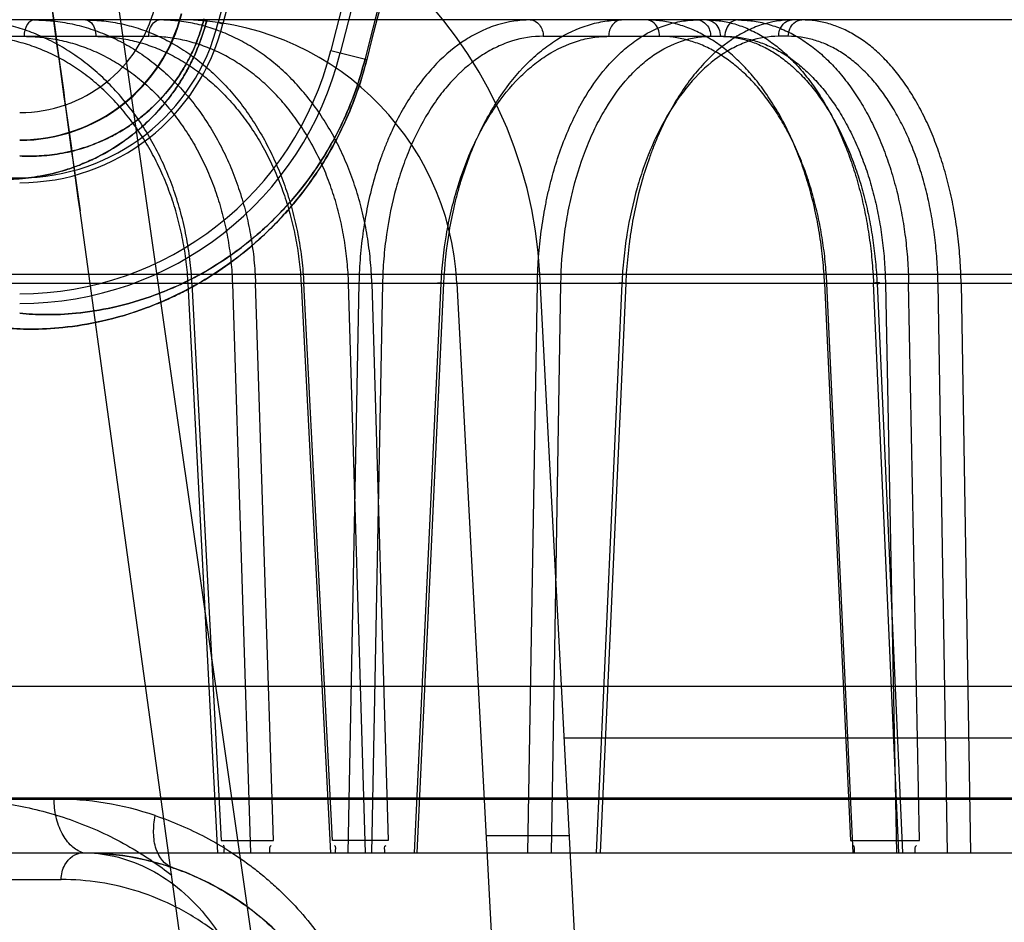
# Model space of a CAD drawing. Header units: millimetres. Extents: x 0 to 297, y 0 to 210.
# Tile 188 of 256: x 56.2078 to 56.3142, y 159.3565 to 159.454. Entities that reach past the tile are written whole.
import ezdxf

# ---------------------------------------------------------------- set-up
doc = ezdxf.new("R2010")
doc.units = ezdxf.units.MM
doc.header["$LTSCALE"] = 16.335
doc.layers.get('0').update_dxf_attribs({"linetype": 'CONTINUOUS'})
for name, color, linetype in [('AXES_REF', 7, 'CONTINUOUS'), ('INTFCLR_1', 7, 'CONTINUOUS'), ('INTFCLR_144815', 7, 'CONTINUOUS'), ('INTFCLR_72935', 7, 'CONTINUOUS')]:
    doc.layers.add(name, color=color, linetype=linetype)

msp = doc.modelspace()

# ---------------------------------------------------------------- linework, layer by layer
at = {"color": 7, "linetype": 'Continuous'}
for radius in [5.8174969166, 5.817, 5.7797484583]:
    msp.add_circle((57.454730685, 154.8339782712), radius, dxfattribs=at)
msp.add_arc((57.454730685, 154.8339782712), 5.76, 278.2771290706, 261.7228709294, dxfattribs=at)
at = {"layer": 'AXES_REF', "color": 9, "linetype": 'Continuous'}
msp.add_circle((57.454730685, 154.8339782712), 5.3067073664, dxfattribs=at)
at = {"layer": 'INTFCLR_1', "color": 9, "linetype": 'Continuous'}
for p, q in [((56.2292345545, 159.4537013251), (56.2297440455, 159.4535749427)), ((56.2413910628, 159.4506858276), (56.2452874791, 159.4497192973))]:
    msp.add_line(p, q, dxfattribs=at)
for centre, radius, start, end in [((56.5425629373, 159.3759782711), 0.3626146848, 136.3898582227, 175.7650415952), ((56.5425629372, 159.3759782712), 0.3064862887, 138.8345507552, 166.0686236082), ((56.5425629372, 159.3759782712), 0.3062848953, 138.8345501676, 166.0686229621), ((56.2077791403, 159.459023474), 0.0150519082, 270.0000000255, 346.068623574), ((56.2077791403, 159.459023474), 0.0180514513, 269.9999999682, 346.0686236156)]:
    msp.add_arc(centre, radius, start, end, dxfattribs=at)
at = {"layer": 'INTFCLR_1', "color": 6, "linetype": 'Continuous'}
for centre, radius, start, end in [((56.5425629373, 159.3759782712), 0.3596172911, 137.2913519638, 169.1014109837), ((56.5425629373, 159.3759782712), 0.3228243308, 138.8345507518, 166.0686236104), ((56.5425629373, 159.3759782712), 0.3222993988, 138.8345507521, 166.0686233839), ((56.5425629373, 159.3759782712), 0.3102993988, 138.8345507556, 166.0686238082), ((56.5425629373, 159.3759782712), 0.309241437, 138.8345507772, 166.0686236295), ((56.2077791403, 159.459023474), 0.0221056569, 269.9999998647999, 346.0686237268), ((56.2077791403, 159.459023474), 0.0226305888, 269.9999994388, 346.0686269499), ((56.2077791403, 159.459023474), 0.0346305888, 269.9999996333, 346.068621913), ((56.2077791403, 159.459023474), 0.03568855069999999, 270.0000000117, 346.0686235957)]:
    msp.add_arc(centre, radius, start, end, dxfattribs=at)
at = {"layer": 'INTFCLR_1', "color": 9, "linetype": 'Continuous'}
for points, knots in [([(56.2280011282, 159.4540072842), (56.2278575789, 159.4534285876), (56.22752946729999, 159.4522966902), (56.2269191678, 159.4506745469), (56.226221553, 159.449170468), (56.2254622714, 159.4477972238), (56.2246652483, 159.4465585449), (56.2236048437, 159.44511733), (56.22225122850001, 159.4435731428), (56.2205809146, 159.4420295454), (56.2184769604, 159.4404254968), (56.21635768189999, 159.4391954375), (56.2142713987, 159.4382904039), (56.21237038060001, 159.4376223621), (56.210094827, 159.4370644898), (56.2074781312, 159.4367544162), (56.2057957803, 159.4367464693), (56.2049887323, 159.4367869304)], [0, 0, 0, 0, 0.0574632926, 0.1134413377, 0.1668813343, 0.2171113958, 0.2645566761, 0.3087359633, 0.3894700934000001, 0.4620266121, 0.5275637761, 0.6441777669, 0.6969842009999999, 0.7465882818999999, 0.8382378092, 0.9221215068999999, 1, 1, 1, 1]), ([(56.2276900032, 159.4540844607), (56.2275657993, 159.4535837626), (56.2272816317, 159.4526045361), (56.2267528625, 159.4512014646), (56.2261479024, 159.4499007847), (56.2252972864, 159.4483673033), (56.2241599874, 159.446718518), (56.2227045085, 159.4450669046), (56.2212562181, 159.4437367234), (56.2194321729, 159.4423569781), (56.2165029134, 159.4406716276), (56.2130892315, 159.4395932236), (56.20992416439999, 159.4392401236), (56.2084741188, 159.439243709), (56.2077791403, 159.4392838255)], [0, 0, 0, 0, 0.057581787, 0.113670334, 0.167208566, 0.2175479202, 0.3092789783, 0.3901305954, 0.4627853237, 0.5284008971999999, 0.645086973, 0.8385561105, 0.9222973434, 1, 1, 1, 1]), ([(56.2452874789, 159.4497192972), (56.2449901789, 159.4485207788), (56.2442994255, 159.4462123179), (56.24298368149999, 159.4429515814), (56.2414854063, 159.440012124), (56.2398728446, 159.4374024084), (56.23821476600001, 159.4351247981), (56.23607667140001, 159.4325804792), (56.2338842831, 159.4304143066), (56.2316745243, 159.4285800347), (56.2296325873, 159.4270590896), (56.22715662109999, 159.4254809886), (56.2242646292, 159.4239849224), (56.2208114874, 159.4225424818), (56.2168968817, 159.4213798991), (56.2126722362, 159.4206935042), (56.20912287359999, 159.4205143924), (56.2069823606, 159.4206158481), (56.206022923, 159.420709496)], [0, 0, 0, 0, 0.06983020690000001, 0.1360165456, 0.1985856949, 0.2561722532, 0.3093207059, 0.3577512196, 0.4440024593, 0.4831205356, 0.5200948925, 0.5879287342, 0.6488908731, 0.7039975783, 0.7993757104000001, 0.8790225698, 0.9454860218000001, 1, 1, 1, 1]), ([(56.2450920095, 159.4497677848), (56.24480950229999, 159.4486288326), (56.2441528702, 159.4464351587), (56.2429018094, 159.4433369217), (56.2414769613, 159.4405443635), (56.2399432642, 159.4380653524), (56.2383663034, 159.4359022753), (56.2363327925, 159.4334865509), (56.2342478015, 159.4314306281), (56.2321464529, 159.4296905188), (56.2302046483, 159.4282481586), (56.2278508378, 159.4267526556), (56.2251014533, 159.425336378), (56.2218199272, 159.4239728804), (56.2181004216, 159.4228772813), (56.2140885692, 159.4222368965), (56.2107195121, 159.4220774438), (56.2086891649, 159.4221837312), (56.2077791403, 159.4222757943)], [0, 0, 0, 0, 0.0698671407, 0.1360883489, 0.1986819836, 0.2562926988, 0.3094735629, 0.3579124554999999, 0.4441892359, 0.4833221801, 0.5202930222, 0.5881501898, 0.6490914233, 0.7042036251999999, 0.7995434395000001, 0.8791525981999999, 0.9455413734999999, 1, 1, 1, 1])]:
    msp.add_open_spline(points, degree=3, knots=knots, dxfattribs=at)
at = {"layer": 'INTFCLR_144815', "color": 9, "linetype": 'Continuous'}
for p, q in [((56.1638646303, 159.8370621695), (56.2726714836, 159.0763019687)), ((56.8648844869, 159.4539782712), (56.1564605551, 159.4539782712)), ((56.1866553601, 159.4522096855), (56.2217234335, 159.4522096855)), ((56.2643503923, 159.4522096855), (56.2839668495, 159.4522096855)), ((56.2908304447, 159.4522096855), (56.2897839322, 159.4522096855)), ((56.2694075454, 159.033990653), (56.2142955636, 159.4333639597)), ((56.0901686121, 159.4264903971), (56.9391960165, 159.4264903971)), ((56.1299911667, 159.4255483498), (56.8870145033, 159.4255483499)), ((56.2292040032, 159.363978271), (56.2259768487, 159.4254855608)), ((56.2263890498, 159.4255483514), (56.2295481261, 159.3652872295)), ((56.23076566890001, 159.4254855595), (56.2327307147, 159.3639782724)), ((56.2351896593, 159.3652872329), (56.2332616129, 159.4255483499)), ((56.2381851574, 159.4254855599), (56.2413546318, 159.3639782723)), ((56.2415688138, 159.3652872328), (56.2384664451, 159.4255483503)), ((56.244439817, 159.4255483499), (56.2432406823, 159.3639782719)), ((56.2451305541, 159.363978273), (56.2433123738, 159.4254855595)), ((56.246985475, 159.4254855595), (56.244439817, 159.4255483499)), ((56.246985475, 159.4254855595), (56.2457842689, 159.3639782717)), ((56.2458246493, 159.4255483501), (56.2476089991, 159.3652872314)), ((56.2504548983, 159.3639782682), (56.2533266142, 159.4254855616)), ((56.2507355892, 159.3639782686), (56.2536136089, 159.4255483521)), ((56.26269527, 159.3639782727), (56.2637263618, 159.4255483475)), ((56.2662572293, 159.4254855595), (56.2637263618, 159.42554835)), ((56.2652237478, 159.3639782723), (56.2662572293, 159.425485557)), ((56.27284847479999, 159.4254855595), (56.2700778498, 159.3639782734)), ((56.2732663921, 159.4255483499), (56.2704894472, 159.3639782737)), ((56.2947464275, 159.4255483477), (56.2975388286, 159.3652872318)), ((56.2978466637, 159.3639782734), (56.2949928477, 159.4254855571)), ((56.3027881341, 159.3639782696), (56.3000338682, 159.4255483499)), ((56.3004124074, 159.4254855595), (56.3031675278, 159.3639782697)), ((56.3013244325, 159.4254855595), (56.3025095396, 159.3639782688)), ((56.30499783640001, 159.3652872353), (56.30383305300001, 159.4255483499)), ((56.3080216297, 159.3639782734), (56.3070036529, 159.425485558)), ((56.3094950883, 159.4255483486), (56.3105178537, 159.3639782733)), ((56.2666175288, 159.3763970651), (56.8185083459, 159.3763970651)), ((56.0188334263, 159.3697688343), (56.3309912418, 159.3697688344)), ((56.0368320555, 159.3699259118), (56.33825240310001, 159.369925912)), ((56.0428318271, 159.3639782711), (57.01365466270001, 159.3639782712)), ((56.08913954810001, 159.3610829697), (56.2122634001, 159.3610829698))]:
    msp.add_line(p, q, dxfattribs=at)
at = {"layer": 'INTFCLR_144815', "color": 6, "linetype": 'Continuous'}
for p, q in [((56.2845629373, 159.0339782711), (56.2639922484, 159.4264903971)), ((56.22670218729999, 159.4255400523), (56.2259768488, 159.4254855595)), ((56.23076566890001, 159.4254855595), (56.2332616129, 159.4255483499)), ((56.2381851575, 159.4254855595), (56.23882746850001, 159.4255439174)), ((56.2458246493, 159.4255483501), (56.2433123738, 159.4254855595)), ((56.2550292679, 159.4255483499), (56.27556304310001, 159.0337405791)), ((56.2947464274, 159.4255483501), (56.2953628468, 159.4255356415)), ((56.3013244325, 159.4254855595), (56.30383305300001, 159.4255483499)), ((56.3094950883, 159.4255483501), (56.3070036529, 159.4254855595)), ((56.2038399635, 159.3819782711), (56.8374489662, 159.3819782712)), ((56.229548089, 159.365287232), (56.23518963, 159.365287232)), ((56.2476089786, 159.365287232), (56.2415687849, 159.365287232)), ((56.26717280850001, 159.3658016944), (56.25816045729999, 159.3658016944)), ((56.2975387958, 159.365287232), (56.3049978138, 159.365287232))]:
    msp.add_line(p, q, dxfattribs=at)
for centre, radius, start, end in [((56.2160580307, 159.4239782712), 0.048, 3.000000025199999, 90.0000000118), ((56.2250703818, 159.4239782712), 0.03, 3.0000000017, 89.9999999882)]:
    msp.add_arc(centre, radius, start, end, dxfattribs=at)
at = {"layer": 'INTFCLR_144815', "color": 9, "linetype": 'Continuous'}
for centre, radius, start, end in [((56.2114881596, 159.3355966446), 0.0341933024, 71.3519385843, 89.99485629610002), ((56.2145874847, 159.3339782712), 0.03, 3.9999999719, 89.9999999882)]:
    msp.add_arc(centre, radius, start, end, dxfattribs=at)
at = {"layer": 'INTFCLR_144815', "color": 7, "linetype": 'Continuous'}
for points, knots in [([(56.1638646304, 159.8370621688), (56.1635061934, 159.8370692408), (56.163448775, 159.8359100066), (56.1633354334, 159.8348995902), (56.1633326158, 159.8335229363), (56.1633522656, 159.8322358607), (56.16339459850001, 159.8309994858), (56.1634511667, 159.8297293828), (56.1635368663, 159.8281574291), (56.1636567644, 159.8262867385), (56.1637849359, 159.82451212), (56.1639070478, 159.8229323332), (56.1640218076, 159.8215132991), (56.1641514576, 159.819976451), (56.1642977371, 159.8183054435), (56.1644628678, 159.8164814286), (56.1646482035, 159.8144986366), (56.16485645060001, 159.812333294), (56.1650931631, 159.8099356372), (56.1653614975, 159.8072862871), (56.1656604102, 159.8044033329), (56.165994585, 159.8012477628), (56.1663827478, 159.7976561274), (56.1668129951, 159.7937537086), (56.1672919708, 159.7894858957), (56.1678290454, 159.7847776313), (56.1684542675, 159.7793845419), (56.1691597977, 159.7733927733), (56.16996331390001, 159.766665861), (56.1708738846, 159.759146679), (56.1719271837, 159.7505630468), (56.1731239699, 159.7409307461), (56.174490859, 159.7300572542), (56.1760418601, 159.7178529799), (56.17775686, 159.7044944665), (56.1796343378, 159.6900026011), (56.1816418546, 159.6746325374), (56.1837950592, 159.6582669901), (56.1860616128, 159.6411520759), (56.1884355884, 159.6233305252), (56.1909022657, 159.6049092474), (56.1934800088, 159.5857485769), (56.1961857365, 159.5657229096), (56.1990009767, 159.5449697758), (56.2018879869, 159.5237653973), (56.2048353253, 159.5021897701), (56.2078683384, 159.4800552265), (56.2110321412, 159.4570334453), (56.2131893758, 159.4413800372), (56.2142955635, 159.4333639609)], [0, 0, 0, 0, 0.0026421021, 0.0054442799, 0.0088551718, 0.0123243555, 0.0150581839, 0.0179445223, 0.0217014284, 0.0266572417, 0.031760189, 0.0348135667, 0.0383346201, 0.0422522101, 0.046179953, 0.0506965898, 0.0557496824, 0.06085629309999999, 0.0667282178, 0.0735056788, 0.0804811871, 0.0880887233, 0.096891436, 0.1071047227, 0.1170227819, 0.1285415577, 0.1420284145, 0.1570346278, 0.1730043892, 0.1919564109, 0.2128538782, 0.2367380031, 0.2634897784, 0.2936193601, 0.3274037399, 0.3627465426, 0.4013131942, 0.4416392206, 0.4843958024, 0.5285469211, 0.5741395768, 0.6213675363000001, 0.6710282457, 0.7230645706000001, 0.7757135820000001, 0.8287407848, 0.8835481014, 0.9403637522, 1, 1, 1, 1]), ([(56.2142955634, 159.4333639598), (56.2132876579, 159.44066535), (56.2113979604, 159.4543774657), (56.2087373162, 159.4737228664), (56.2063988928, 159.4907655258), (56.20433153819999, 159.5058649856), (56.2024905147, 159.5193389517), (56.2008481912, 159.5313818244), (56.1993640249, 159.5422841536), (56.1980055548, 159.5522807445), (56.1967655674, 159.561421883), (56.1956508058, 159.5696539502), (56.194665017, 159.5769450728), (56.19378611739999, 159.5834548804), (56.1930015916, 159.5892736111), (56.1923037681, 159.5944565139), (56.1916816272, 159.599082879), (56.1911232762, 159.6032394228), (56.19062563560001, 159.6069476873), (56.1901733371, 159.6103210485), (56.1897695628, 159.6133349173), (56.1894083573, 159.6160330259), (56.1890811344, 159.6184788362), (56.1887841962, 159.6206995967), (56.1885132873, 159.622726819), (56.1882690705, 159.6245551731), (56.18804554, 159.6262294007), (56.18784071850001, 159.6277641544), (56.1876536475, 159.6291664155), (56.1874760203, 159.6304983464), (56.1872757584, 159.6320005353), (56.1870710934, 159.6335363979), (56.1869262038, 159.6346241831), (56.1868610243, 159.6351137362)], [0, 0, 0, 0, 0.1086009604, 0.2039477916, 0.2877238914, 0.3620651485, 0.4285031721, 0.4880977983, 0.5411506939, 0.5906228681, 0.6367442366, 0.6770723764, 0.71302358, 0.7451511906, 0.7738599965, 0.7995341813, 0.8222066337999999, 0.8426397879, 0.8613279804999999, 0.8773350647, 0.892788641, 0.9061319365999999, 0.9174444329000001, 0.9291470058, 0.9391444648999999, 0.9475796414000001, 0.9563257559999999, 0.9640319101, 0.9703936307, 0.9771701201, 0.9838307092, 0.9927231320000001, 1, 1, 1, 1]), ([(56.2145875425, 159.3639782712), (56.2165014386, 159.3639782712), (56.21940557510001, 159.3636990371), (56.2227057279, 159.3628883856), (56.2245943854, 159.3622735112), (56.2264945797, 159.3615473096), (56.2288490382, 159.3604346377), (56.2315970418, 159.3587599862), (56.2338406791, 159.3570457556), (56.2359575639, 159.3550642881), (56.2372500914, 159.3538275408), (56.2379769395, 159.352935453)], [0, 0, 0, 0, 0.2151948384, 0.325426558, 0.3816421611, 0.4384201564, 0.5540782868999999, 0.6738510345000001, 0.7997002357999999, 0.8706165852, 1, 1, 1, 1])]:
    msp.add_open_spline(points, degree=3, knots=knots, dxfattribs=at)
at = {"layer": 'INTFCLR_144815', "color": 6, "linetype": 'Continuous'}
for points, knots in [([(56.226389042, 159.4255483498), (56.2263450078, 159.4263977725), (56.22619815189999, 159.4280980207), (56.2258013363, 159.4306272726), (56.2252277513, 159.4331197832), (56.2244847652, 159.4355387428), (56.2235834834, 159.4378578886), (56.2225342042, 159.4400623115), (56.2213396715, 159.4421502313), (56.2200067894, 159.4441085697), (56.2185497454, 159.4459175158), (56.2169831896, 159.4475629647), (56.21531630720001, 159.4490383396), (56.2135544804, 159.4503392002), (56.2117131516, 159.4514533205), (56.2098106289, 159.4523709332), (56.20786909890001, 159.4530852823), (56.2058962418, 159.4535974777), (56.2038926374, 159.453908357), (56.20254246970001, 159.4539782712), (56.2018649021, 159.4539782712)], [0, 0, 0, 0, 0.0617823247, 0.1238447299, 0.1858195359, 0.247403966, 0.3074912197, 0.3663888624, 0.4245774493, 0.4820469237, 0.5382776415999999, 0.5931090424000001, 0.6468783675, 0.699766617, 0.7519718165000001, 0.8029757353, 0.8529596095, 0.9020028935, 0.950783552, 1, 1, 1, 1]), ([(56.2093177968, 159.4539782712), (56.2100051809, 159.4539782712), (56.21138860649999, 159.4539053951), (56.2134513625, 159.4535761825), (56.2154915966, 159.453025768), (56.2174783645, 159.4522612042), (56.2193900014, 159.4512943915), (56.22121529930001, 159.4501365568), (56.2229505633, 159.4487924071), (56.22458625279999, 159.4472692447), (56.22610486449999, 159.4455844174), (56.2274961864, 159.4437527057), (56.2287535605, 159.4417866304), (56.22987256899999, 159.4396939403), (56.2308425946, 159.4374943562), (56.231655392, 159.4352107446), (56.23230593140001, 159.4328679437), (56.2327955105, 159.4304746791), (56.2331248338, 159.4280313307), (56.23323447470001, 159.4263812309), (56.2332616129, 159.4255483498)], [0, 0, 0, 0, 0.0502737, 0.1011002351, 0.1525041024, 0.2045410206, 0.2565222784, 0.3089261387, 0.3623936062, 0.4168290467, 0.4721774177, 0.5280823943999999, 0.5848720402, 0.6426851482, 0.7014740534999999, 0.7605299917, 0.8198131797, 0.8791592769, 0.9390526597, 1, 1, 1, 1]), ([(56.214876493, 159.4539782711), (56.2155385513, 159.4539782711), (56.2168730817, 159.4539050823), (56.2188645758, 159.4535754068), (56.22083841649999, 159.4530244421), (56.2227646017, 159.4522592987), (56.2246222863, 159.4512921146), (56.2264006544, 159.4501340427), (56.2280959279, 159.4487897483), (56.2296987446, 159.4472665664), (56.231192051, 159.4455818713), (56.2325659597, 159.4437504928), (56.2338136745, 159.4417847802), (56.23493069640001, 159.4396924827), (56.2359064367, 159.4374933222), (56.2367327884, 159.4352102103), (56.2374044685, 159.4328679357), (56.2379221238, 159.4304751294), (56.2382864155, 159.4280322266), (56.2384240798, 159.4263816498), (56.2384664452, 159.4255483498)], [0, 0, 0, 0, 0.0489165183, 0.09851922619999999, 0.1488646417, 0.2000363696, 0.2513763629, 0.3033548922, 0.3566009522, 0.4110109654, 0.4665169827, 0.5227420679, 0.579989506, 0.6383742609, 0.6978243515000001, 0.7575985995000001, 0.8176298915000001, 0.8777250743, 0.938351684, 1, 1, 1, 1]), ([(56.2458246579, 159.4255483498), (56.24579900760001, 159.4263970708), (56.24569133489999, 159.4280955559), (56.2453600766, 159.4306243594), (56.2448588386, 159.4331164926), (56.2441939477, 159.4355352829), (56.2433750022, 159.4378543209), (56.2424118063, 159.440058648), (56.2413071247, 159.4421465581), (56.24006729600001, 159.4441050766), (56.2387053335, 159.4459143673), (56.2372348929, 159.4475601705), (56.2356648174, 159.4490359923), (56.2340001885, 159.4503373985), (56.23225544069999, 159.4514521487), (56.2304478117, 159.4523703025), (56.228598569, 159.4530850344), (56.2267152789, 159.4535975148), (56.2247985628, 159.4539085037), (56.22350534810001, 159.4539782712), (56.2228560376, 159.4539782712)], [0, 0, 0, 0, 0.0631976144, 0.1265589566, 0.1896844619, 0.2522453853, 0.3131073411, 0.3725758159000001, 0.4311278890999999, 0.4887472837, 0.5449165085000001, 0.599488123, 0.6528112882, 0.7050835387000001, 0.7565270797, 0.8066698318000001, 0.8557317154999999, 0.9038293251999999, 0.9516729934, 1, 1, 1, 1]), ([(56.294746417, 159.4255483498), (56.2947077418, 159.426397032), (56.2945849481, 159.4280939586), (56.2942635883, 159.4306206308), (56.2938050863, 159.4331105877), (56.2932153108, 159.4355273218), (56.2925031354, 159.4378446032), (56.291676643, 159.4400473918), (56.29073871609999, 159.4421321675), (56.2896937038, 159.4440888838), (56.2885526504, 159.4458974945), (56.2873258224, 159.4475448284), (56.286021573, 159.4490223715), (56.2846442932, 159.4503253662), (56.283205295, 159.4514421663), (56.2817191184, 159.4523626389), (56.28020231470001, 159.4530800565), (56.2786609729, 159.4535949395), (56.2770958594, 159.4539077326), (56.2760395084, 159.4539782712), (56.2755115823, 159.4539782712)], [0, 0, 0, 0, 0.0680187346, 0.1361392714, 0.2038252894, 0.2706156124, 0.3351967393, 0.397803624, 0.4588624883, 0.5180930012, 0.5752619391, 0.6299159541, 0.6823660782, 0.7328580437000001, 0.7814916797, 0.8279517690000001, 0.8725425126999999, 0.9155298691, 0.9577325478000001, 1, 1, 1, 1]), ([(56.2820284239, 159.4539782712), (56.2825302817, 159.4539782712), (56.28354709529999, 159.4539042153), (56.28506115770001, 159.4535718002), (56.2865609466, 159.4530174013), (56.28802371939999, 159.4522489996), (56.2894344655, 159.4512791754), (56.2907857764, 159.4501187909), (56.2920746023, 159.4487728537), (56.29329391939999, 159.4472489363), (56.2944311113, 159.4455641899), (56.29547887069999, 159.4437332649), (56.2964320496, 159.4417682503), (56.2972871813, 159.4396768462), (56.2980360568, 159.4374789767), (56.2986725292, 159.4351975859), (56.29919241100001, 159.4328579), (56.29959617, 159.4304683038), (56.2998844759, 159.4280283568), (56.2999973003, 159.4263811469), (56.3000338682, 159.4255483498)], [0, 0, 0, 0, 0.0411067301, 0.0831661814, 0.1265690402, 0.1716805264, 0.2181575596, 0.2664977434, 0.3173216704, 0.3705744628, 0.4261667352, 0.4836460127, 0.5432196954, 0.604927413, 0.6686008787, 0.7333013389, 0.7988331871, 0.864827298, 0.9317205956, 1, 1, 1, 1]), ([(56.2853654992, 159.4539782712), (56.2859002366, 159.4539782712), (56.2869804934, 159.4539048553), (56.2885877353, 159.4535734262), (56.2901751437, 159.4530197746), (56.2917179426, 159.4522517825), (56.29319953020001, 159.4512820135), (56.2946120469, 159.4501217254), (56.2959528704, 159.4487758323), (56.29721478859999, 159.4472518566), (56.2983845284, 159.4455671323), (56.2994545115, 159.4437361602), (56.3004198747, 159.4417711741), (56.3012772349, 159.4396799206), (56.3020184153, 159.4374821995), (56.302637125, 159.4352007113), (56.3031296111, 159.4328600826), (56.30349703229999, 159.4304689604), (56.303739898, 159.4280276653), (56.303816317, 159.4263805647), (56.30383305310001, 159.4255483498)], [0, 0, 0, 0, 0.0431874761, 0.08713207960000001, 0.1321593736, 0.1785828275, 0.2259719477, 0.2748702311, 0.3259539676, 0.3791729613, 0.4344645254, 0.4914176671, 0.5502883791, 0.6111389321, 0.6738277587, 0.7374862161, 0.8019459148, 0.8669041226, 0.9327735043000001, 1, 1, 1, 1]), ([(56.3094950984, 159.4255483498), (56.3094803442, 159.4263961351), (56.309408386, 159.4280912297), (56.3091721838, 159.4306177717), (56.3088074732, 159.4331083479), (56.3083188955, 159.4355256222), (56.3077135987, 159.4378425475), (56.306999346, 159.4400436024), (56.30617885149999, 159.4421264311), (56.3052556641, 159.4440817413), (56.30423906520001, 159.4458898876), (56.3031381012, 159.4475372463), (56.3019607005, 159.44901516), (56.3007108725, 159.4503188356), (56.2993985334, 159.4514367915), (56.29803649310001, 159.4523587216), (56.2966395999, 159.4530778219), (56.29521385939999, 159.4535942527), (56.2937606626, 159.4539078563), (56.2927776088, 159.4539782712), (56.2922864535, 159.4539782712)], [0, 0, 0, 0, 0.0700699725, 0.1401357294, 0.2096107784, 0.2779828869, 0.3438305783, 0.4073959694, 0.4690980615, 0.5287008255, 0.5859448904, 0.6403606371, 0.6922650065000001, 0.7418979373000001, 0.7893762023, 0.8344645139, 0.8775150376, 0.9188803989, 0.9594118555, 1, 1, 1, 1]), ([(56.3004124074, 159.4254855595), (56.3005209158, 159.4254951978), (56.30107180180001, 159.4255902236), (56.3002672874, 159.4255532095), (56.3000338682, 159.4255483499)], [0, 0, 0, 0, 0.3181480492, 1, 1, 1, 1])]:
    msp.add_open_spline(points, degree=3, knots=knots, dxfattribs=at)
at = {"layer": 'INTFCLR_144815', "color": 9, "linetype": 'Continuous'}
for points, knots in [([(56.2093177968, 159.4539782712), (56.2090231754, 159.4539782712), (56.2083726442, 159.4533916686), (56.2082644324, 159.452647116), (56.2082599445, 159.4522096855)], [0, 0, 0, 0, 0.4024470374, 1, 1, 1, 1]), ([(56.21487649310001, 159.4539782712), (56.2151182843, 159.4539782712), (56.2158386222, 159.4535362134), (56.2160035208, 159.4527173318), (56.2160090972, 159.4522096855)], [0, 0, 0, 0, 0.3226170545, 1, 1, 1, 1]), ([(56.2217234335, 159.4522096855), (56.2217263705, 159.4524770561), (56.2218016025, 159.4531817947), (56.2223884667, 159.4539782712), (56.2228560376, 159.4539782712)], [0, 0, 0, 0, 0.363812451, 1, 1, 1, 1]), ([(56.2629517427, 159.4539782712), (56.2617534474, 159.4539782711), (56.2599242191, 159.4536948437), (56.2579297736, 159.4529203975), (56.2568041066, 159.4523474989), (56.2550837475, 159.4513238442), (56.2532162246, 159.4497551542), (56.2515935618, 159.4478952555), (56.250693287, 159.4467006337), (56.24935066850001, 159.4447353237), (56.2482097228, 159.4425781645), (56.2472572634, 159.4402943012), (56.2466465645, 159.4386628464), (56.2457057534, 159.4356678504), (56.2450629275, 159.4325493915), (56.2447126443, 159.4298073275), (56.2445308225, 159.4279220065), (56.2444590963, 159.4264992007), (56.2444398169, 159.4255483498)], [0, 0, 0, 0, 0.0967659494, 0.1466539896, 0.1724019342, 0.1986761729, 0.308236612, 0.3671749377, 0.3978274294, 0.4289742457, 0.5593456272, 0.5937296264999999, 0.6288132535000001, 0.6999763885, 0.8470702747, 0.8850494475, 0.9232001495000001, 1, 1, 1, 1]), ([(56.2536136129, 159.425548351), (56.25369998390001, 159.4274292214), (56.2539945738, 159.4302302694), (56.2546341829, 159.4334357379), (56.2550799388, 159.4352210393), (56.2558082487, 159.4377801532), (56.25687638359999, 159.4406367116), (56.2582315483, 159.4433056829), (56.2590631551, 159.444723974), (56.2603131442, 159.4466657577), (56.2617364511, 159.4484423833), (56.2633344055, 159.4499719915), (56.2643844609, 159.4508731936), (56.2662423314, 159.4522163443), (56.2683004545, 159.4531955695), (56.2701142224, 159.4536810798), (56.2713071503, 159.4539087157), (56.272214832, 159.4539782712), (56.2728166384, 159.4539782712)], [0, 0, 0, 0, 0.150927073, 0.2250456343, 0.2618864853, 0.2983944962, 0.4383280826, 0.5053588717, 0.53813187, 0.5700682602, 0.6904940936, 0.7191856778, 0.7473372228, 0.8013450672, 0.9027166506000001, 0.927389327, 0.9517599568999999, 1, 1, 1, 1]), ([(56.2629517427, 159.4539782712), (56.26332108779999, 159.4539782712), (56.2641233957, 159.4534954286), (56.2643444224, 159.4526497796), (56.2643503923, 159.4522096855)], [0, 0, 0, 0, 0.4562747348, 1, 1, 1, 1]), ([(56.2637263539, 159.4255483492), (56.2637594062, 159.427425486), (56.2639630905, 159.4302219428), (56.2644811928, 159.433433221), (56.2648534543, 159.4352197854), (56.265468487, 159.4377714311), (56.2663921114, 159.4406238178), (56.2675968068, 159.4433021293), (56.2683403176, 159.4447223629), (56.2694559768, 159.4466552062), (56.2707407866, 159.448432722), (56.2722054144, 159.4499706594), (56.2731638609, 159.4508705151), (56.2748610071, 159.4522089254), (56.2767686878, 159.4531940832), (56.2784593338, 159.4536810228), (56.2795710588, 159.4539088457), (56.28041944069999, 159.4539782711), (56.2809819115, 159.4539782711)], [0, 0, 0, 0, 0.1551001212, 0.2309788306, 0.2686075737, 0.3058323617, 0.447819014, 0.5153601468, 0.5482489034, 0.5802044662, 0.6997574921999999, 0.7279961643, 0.7556042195, 0.8082937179, 0.906320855, 0.9300781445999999, 0.9535325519, 1, 1, 1, 1]), ([(56.2728166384, 159.4539782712), (56.2724472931, 159.4539782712), (56.2716449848, 159.4534954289), (56.2714239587, 159.4526497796), (56.2714179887, 159.4522096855)], [0, 0, 0, 0, 0.4562748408, 1, 1, 1, 1]), ([(56.291239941, 159.4539782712), (56.2901167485, 159.4539782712), (56.28839416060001, 159.4536892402), (56.2865281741, 159.4529180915), (56.2854670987, 159.4523463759), (56.2838265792, 159.4513151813), (56.2820474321, 159.4497418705), (56.2804975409, 159.4478922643), (56.279629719, 159.4466994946), (56.27832481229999, 159.4447281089), (56.2772094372, 159.4425727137), (56.27626592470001, 159.4402937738), (56.27565510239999, 159.4386618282), (56.2747015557, 159.4356656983), (56.27402444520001, 159.4325496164), (56.27362853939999, 159.4298075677), (56.27341133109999, 159.4279227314), (56.2733084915, 159.4264997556), (56.2732663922, 159.4255483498)], [0, 0, 0, 0, 0.0921205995, 0.1402279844, 0.1652391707, 0.1908878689, 0.29907158, 0.3579245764, 0.3886717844, 0.4199967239, 0.5517927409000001, 0.5866770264, 0.6223092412, 0.6946708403, 0.8444081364, 0.8830678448, 0.9218924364, 1, 1, 1, 1]), ([(56.276910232, 159.4522096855), (56.276906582, 159.4524787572), (56.2768069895, 159.4530006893), (56.2763694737, 159.4537153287), (56.2758127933, 159.4539782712), (56.2755115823, 159.4539782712)], [0, 0, 0, 0, 0.3284164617, 0.6323895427, 1, 1, 1, 1]), ([(56.2809819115, 159.4539782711), (56.281363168, 159.4539782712), (56.2821881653, 159.4535125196), (56.2824316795, 159.4526516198), (56.2824379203, 159.4522096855)], [0, 0, 0, 0, 0.4631199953, 1, 1, 1, 1]), ([(56.2820284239, 159.4539782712), (56.282326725, 159.4539782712), (56.2828888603, 159.453740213), (56.283369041, 159.4530313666), (56.2834804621, 159.4524908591), (56.28348443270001, 159.4522096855)], [0, 0, 0, 0, 0.3576999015, 0.6628044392, 1, 1, 1, 1]), ([(56.2853654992, 159.4539782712), (56.2850773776, 159.4539782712), (56.2845313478, 159.4537334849), (56.284076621, 159.453026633), (56.2839706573, 159.4524903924), (56.2839668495, 159.4522096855)], [0, 0, 0, 0, 0.3514082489, 0.6576035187, 1, 1, 1, 1]), ([(56.2897839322, 159.4522096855), (56.28978705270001, 159.4524306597), (56.2898768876, 159.452983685), (56.2903386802, 159.4537335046), (56.29095991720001, 159.4539782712), (56.291239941, 159.4539782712)], [0, 0, 0, 0, 0.2651746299, 0.6639978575, 1, 1, 1, 1]), ([(56.2908304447, 159.4522096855), (56.29083425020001, 159.4524791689), (56.2909388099, 159.4530049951), (56.2914013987, 159.4537226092), (56.2919747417, 159.4539782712), (56.2922864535, 159.4539782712)], [0, 0, 0, 0, 0.3233716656, 0.6259929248, 1, 1, 1, 1]), ([(56.2259768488, 159.4254855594), (56.225935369, 159.4262762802), (56.225798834, 159.4278532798), (56.2254332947, 159.4301938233), (56.2249092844, 159.4324915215), (56.2242316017, 159.4347293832), (56.2234046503, 159.436890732), (56.2224341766, 159.4389600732), (56.2213273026, 159.4409234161), (56.2200912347, 159.4427669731), (56.21873514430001, 159.4444780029), (56.2172679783, 159.4460434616), (56.2157009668, 159.4474527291), (56.2140444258, 159.4486954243), (56.2123098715, 159.4497631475), (56.2105091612, 159.4506475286), (56.2086560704, 159.451341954), (56.2067649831, 159.4518419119), (56.20484977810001, 159.4521427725), (56.2035636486, 159.4522096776), (56.20292275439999, 159.4522096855)], [0, 0, 0, 0, 0.0611914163, 0.1222153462, 0.1829330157, 0.2431697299, 0.3027654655, 0.3616159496, 0.4196421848, 0.4767773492, 0.5329717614, 0.5881802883, 0.6423889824, 0.6956352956, 0.7479993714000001, 0.7995680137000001, 0.850430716, 0.900683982, 0.9504712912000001, 1, 1, 1, 1]), ([(56.2082599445, 159.4522096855), (56.208900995, 159.4522096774), (56.210186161, 159.4521427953), (56.2120976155, 159.4518413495), (56.2139801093, 159.4513405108), (56.2158194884, 159.4506452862), (56.2176018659, 159.4497603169), (56.2193143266, 159.4486920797), (56.220945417, 159.447448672), (56.2224836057, 159.4460385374), (56.223918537, 159.4444722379), (56.2252391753, 159.4427605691), (56.2264369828, 159.4409165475), (56.227503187, 159.4389526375), (56.2284308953, 159.4368824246), (56.2292130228, 159.4347202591), (56.22984402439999, 159.432482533), (56.2303199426, 159.4301864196), (56.230636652, 159.4278485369), (56.23074046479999, 159.4262747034), (56.23076566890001, 159.4254855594)], [0, 0, 0, 0, 0.0498726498, 0.09990516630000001, 0.1502864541, 0.2011534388, 0.25263064, 0.3048543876, 0.3579391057, 0.4119677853, 0.4669861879, 0.5229973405, 0.5799694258, 0.6378754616, 0.6966772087, 0.7562949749, 0.8165953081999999, 0.8774051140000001, 0.9385746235, 1, 1, 1, 1]), ([(56.2160090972, 159.4522096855), (56.2166256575, 159.4522096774), (56.2178637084, 159.4521425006), (56.219706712, 159.4518406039), (56.2215258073, 159.451339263), (56.2233073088, 159.4506435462), (56.2250377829, 159.4497581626), (56.2267047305, 159.4486896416), (56.2282970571, 159.4474460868), (56.2298035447, 159.4460359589), (56.2312140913, 159.4444697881), (56.2325178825, 159.4427583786), (56.2337064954, 159.4409146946), (56.2347712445, 159.4389511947), (56.2357052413, 159.4368814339), (56.23650138, 159.4347197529), (56.2371539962, 159.4324825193), (56.2376589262, 159.4301868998), (56.2380118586, 159.4278494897), (56.2381444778, 159.4262751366), (56.2381851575, 159.4254855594)], [0, 0, 0, 0, 0.0484674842, 0.09724098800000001, 0.1465391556, 0.1965208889, 0.2473248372, 0.2990923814, 0.351934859, 0.4059259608, 0.4610962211, 0.5174293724, 0.5748699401, 0.6333655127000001, 0.6928507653, 0.7532178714, 0.8143042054, 0.8759073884, 0.9378494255, 1, 1, 1, 1]), ([(56.2433123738, 159.4254855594), (56.2432890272, 159.4262755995), (56.2431909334, 159.427850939), (56.2428887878, 159.4301911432), (56.2424335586, 159.4324885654), (56.2418294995, 159.434726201), (56.2410804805, 159.436887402), (56.2401916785, 159.4389566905), (56.2391696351, 159.4409200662), (56.23802095, 159.4427637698), (56.2367541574, 159.4444750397), (56.2353775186, 159.4460408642), (56.2339015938, 159.4474505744), (56.2323360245, 159.4486937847), (56.2306916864, 159.4497620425), (56.2289797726, 159.4506469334), (56.2272134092, 159.451341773), (56.2254063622, 159.451841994), (56.2235719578, 159.4521429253), (56.2223384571, 159.4522096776), (56.2217234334, 159.4522096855)], [0, 0, 0, 0, 0.0625751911, 0.1248556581, 0.1866808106, 0.2478568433, 0.308207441, 0.3676164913, 0.4259976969, 0.4832810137, 0.5394189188, 0.5943734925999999, 0.6481451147, 0.7007911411, 0.7524180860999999, 0.8031453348, 0.8531013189, 0.9024260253, 0.9513082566, 1, 1, 1, 1]), ([(56.2643503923, 159.4522096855), (56.2632251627, 159.4522096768), (56.2615074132, 159.4519433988), (56.2596350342, 159.4512150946), (56.25857828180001, 159.4506766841), (56.2569632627, 159.4497144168), (56.2552104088, 159.4482398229), (56.2536880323, 159.4464915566), (56.2528434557, 159.4453686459), (56.2515838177, 159.4435211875), (56.2505140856, 159.4414933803), (56.2496212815, 159.4393467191), (56.2490488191, 159.4378131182), (56.2481670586, 159.4349977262), (56.2475657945, 159.4320663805), (56.2472386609, 159.4294889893), (56.2470691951, 159.4277167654), (56.2470029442, 159.4263793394), (56.246985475, 159.4254855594)], [0, 0, 0, 0, 0.0967190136, 0.1465806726, 0.1723146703, 0.1985760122, 0.3080971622, 0.3670217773, 0.3976693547, 0.4288123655, 0.5591857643, 0.5935747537, 0.6286656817, 0.6998490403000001, 0.8469959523, 0.8849916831, 0.9231605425, 1, 1, 1, 1]), ([(56.2533266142, 159.4254855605), (56.25340919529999, 159.4272536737), (56.2536883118, 159.4298867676), (56.2542926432, 159.4328997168), (56.2547133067, 159.4345778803), (56.2554004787, 159.4369835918), (56.25640744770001, 159.43966892), (56.2576846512, 159.4421774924), (56.2584682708, 159.4435106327), (56.2596459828, 159.4453361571), (56.2609868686, 159.4470060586), (56.262491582, 159.4484437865), (56.263480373, 159.4492909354), (56.26522981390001, 159.4505535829), (56.2671673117, 159.4514738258), (56.268874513, 159.4519303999), (56.2699973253, 159.4521443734), (56.2708515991, 159.4522096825), (56.2714179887, 159.4522096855)], [0, 0, 0, 0, 0.1508439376, 0.224928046, 0.261754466, 0.2982494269, 0.4381455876, 0.5051694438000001, 0.5379420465, 0.5698799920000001, 0.6903292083, 0.7190301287, 0.7471919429, 0.8012227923, 0.9026571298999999, 0.9273461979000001, 0.9517319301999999, 1, 1, 1, 1]), ([(56.2662572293, 159.4254855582), (56.2662869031, 159.427249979), (56.26647598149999, 159.4298785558), (56.2669602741, 159.432897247), (56.2673083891, 159.4345766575), (56.2678839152, 159.436975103), (56.2687492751, 159.4396561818), (56.26987840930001, 159.4421740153), (56.2705754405, 159.4435090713), (56.2716213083, 159.445325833), (56.2728262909, 159.446996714), (56.274200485, 159.4484424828), (56.2750997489, 159.4492883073), (56.2766921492, 159.4505463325), (56.27848269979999, 159.4514723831), (56.280069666, 159.4519303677), (56.2811133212, 159.4521446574), (56.281909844, 159.4522096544), (56.2824379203, 159.4522096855)], [0, 0, 0, 0, 0.1551836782, 0.2310954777, 0.268739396, 0.3059778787, 0.4480037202, 0.515551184, 0.5484405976, 0.5803955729, 0.6999260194, 0.7281550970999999, 0.7557527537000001, 0.8084178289, 0.9063808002, 0.9301221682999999, 0.9535614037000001, 1, 1, 1, 1]), ([(56.2897839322, 159.4522096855), (56.2887267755, 159.4522096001), (56.2871054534, 159.4519380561), (56.285348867, 159.4512130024), (56.2843497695, 159.4506756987), (56.2828053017, 159.44970643), (56.28112989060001, 159.4482276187), (56.2796697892, 159.4464888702), (56.2788521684, 159.445367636), (56.2776227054, 159.4435147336), (56.27657139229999, 159.4414886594), (56.2756817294, 159.4393462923), (56.2751058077, 159.4378122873), (56.2742066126, 159.4349960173), (56.273566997, 159.4320668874), (56.273192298, 159.4294892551), (56.2729865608, 159.4277175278), (56.2728887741, 159.4263799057), (56.27284847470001, 159.4254855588)], [0, 0, 0, 0, 0.0921810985, 0.1403217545, 0.1653483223, 0.191011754, 0.2992387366, 0.3581068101, 0.388858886, 0.420186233, 0.5519763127, 0.5868539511, 0.6224772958, 0.6948163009, 0.8444916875, 0.8831320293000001, 0.9219363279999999, 1, 1, 1, 1]), ([(56.2949928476, 159.4254855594), (56.2949561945, 159.4262756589), (56.2948414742, 159.4278497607), (56.2945445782, 159.4301881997), (56.29412487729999, 159.4324838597), (56.29358621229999, 159.4347197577), (56.2929321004, 159.43687929), (56.2921670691, 159.4389470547), (56.2912967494, 159.4409090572), (56.2903267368, 159.4427516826), (56.2892642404, 159.4444621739), (56.28811604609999, 159.4460277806), (56.2868909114, 159.4474377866), (56.2855965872, 159.4486819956), (56.28424187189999, 159.4497519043), (56.2828356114, 159.4506390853), (56.2813883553, 159.4513365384), (56.2799112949, 159.4518392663), (56.2784154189, 159.4521421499), (56.2774093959, 159.4522096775), (56.276910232, 159.4522096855)], [0, 0, 0, 0, 0.06737779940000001, 0.1343722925, 0.2007081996, 0.2660758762, 0.3301850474, 0.3928123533, 0.4537711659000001, 0.5128970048, 0.5700590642, 0.6251471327, 0.6781122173, 0.7289825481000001, 0.7778651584, 0.8249141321, 0.8703389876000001, 0.9144084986, 0.9574782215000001, 1, 1, 1, 1]), ([(56.28348443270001, 159.4522096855), (56.2839521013, 159.4522096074), (56.2848949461, 159.4521419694), (56.2862950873, 159.451837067), (56.2876762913, 159.4513331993), (56.28902928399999, 159.450634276), (56.2903437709, 159.4497456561), (56.2916103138, 159.4486746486), (56.29282057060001, 159.4474295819), (56.2939661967, 159.4460189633), (56.2950400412, 159.4444529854), (56.2960340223, 159.4427424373), (56.29694191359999, 159.4408999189), (56.2977570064, 159.4389379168), (56.2984740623, 159.4368698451), (56.2990876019, 159.4347100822), (56.2995932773, 159.432474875), (56.299987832, 159.4301813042), (56.30026788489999, 159.4278459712), (56.3003770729, 159.4262745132), (56.3004124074, 159.4254855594)], [0, 0, 0, 0, 0.0407567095, 0.0820465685, 0.1244954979, 0.1685146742, 0.2144319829, 0.2624799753, 0.3128139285, 0.3655338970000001, 0.4206588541, 0.4781254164, 0.5377999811, 0.5995366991, 0.6631611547, 0.7284477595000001, 0.7951036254, 0.8627857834, 0.9311747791, 1, 1, 1, 1]), ([(56.2839668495, 159.4522096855), (56.2844657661, 159.4522096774), (56.28546962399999, 159.4521423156), (56.2869594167, 159.451838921), (56.2884244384, 159.4513352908), (56.2898534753, 159.4506369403), (56.2912357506, 159.4497490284), (56.2925614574, 159.4486784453), (56.29382214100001, 159.4474333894), (56.29500910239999, 159.4460224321), (56.2961146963, 159.4444559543), (56.297130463, 159.4427448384), (56.2980500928, 159.440901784), (56.2988668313, 159.4389392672), (56.2995754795, 159.4368706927), (56.3001705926, 159.4347104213), (56.3006479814, 159.4324747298), (56.3010046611, 159.4301807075), (56.3012374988, 159.4278449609), (56.3013092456, 159.4262740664), (56.3013244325, 159.4254855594)], [0, 0, 0, 0, 0.0428598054, 0.0861260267, 0.1302454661, 0.1755806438, 0.2224378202, 0.2710811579, 0.3217017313, 0.3744176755, 0.4292702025, 0.4862292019, 0.5451979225, 0.6060681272, 0.668703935, 0.7329159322, 0.7984459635, 0.8649858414, 0.932250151, 1, 1, 1, 1]), ([(56.3070036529, 159.4254855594), (56.3069905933, 159.4262749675), (56.3069257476, 159.4278473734), (56.30671125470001, 159.4301853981), (56.3063809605, 159.4324806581), (56.3059380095, 159.4347161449), (56.30538524, 159.4368753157), (56.3047264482, 159.4389428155), (56.3039665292, 159.4409045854), (56.3031103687, 159.4427469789), (56.3021643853, 159.4444572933), (56.3011344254, 159.4460230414), (56.3000282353, 159.4474334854), (56.2988527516, 159.4486782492), (56.2976162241, 159.4497487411), (56.2963266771, 159.4506367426), (56.294993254, 159.4513350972), (56.2936262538, 159.4518383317), (56.29223513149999, 159.4521424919), (56.2912967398, 159.4522096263), (56.2908304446, 159.4522096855)], [0, 0, 0, 0, 0.0693988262, 0.1382651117, 0.2062916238, 0.2731385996, 0.3384897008, 0.4021006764, 0.4637639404, 0.5232925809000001, 0.5805438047, 0.6354114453, 0.6878556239, 0.7379044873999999, 0.7856731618, 0.8313543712, 0.8752258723, 0.9176396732, 0.9590124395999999, 1, 1, 1, 1]), ([(56.2533266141, 159.4254855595), (56.2531962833, 159.4254964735), (56.2525860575, 159.425581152), (56.25338864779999, 159.425553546), (56.2536136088, 159.42554835)], [0, 0, 0, 0, 0.3675774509, 1, 1, 1, 1]), ([(56.27284847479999, 159.4254855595), (56.2727411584, 159.4254951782), (56.2721828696, 159.425596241), (56.27302113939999, 159.4255537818), (56.2732663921, 159.4255483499)], [0, 0, 0, 0, 0.3051797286, 1, 1, 1, 1]), ([(56.21547746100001, 159.3459868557), (56.21466046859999, 159.3460202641), (56.2127901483, 159.3463243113), (56.20996151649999, 159.3475908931), (56.2071556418, 159.3498493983), (56.2046806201, 159.3529591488), (56.2026805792, 159.3567464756), (56.2012475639, 159.3609695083), (56.2005432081, 159.3646567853), (56.2002636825, 159.3676014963), (56.2002129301, 159.3690530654), (56.2002088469, 159.3697688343)], [0, 0, 0, 0, 0.079538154, 0.1823736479, 0.2978289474, 0.4265721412, 0.5663430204, 0.7123997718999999, 0.8588159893, 0.9303734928, 1, 1, 1, 1]), ([(56.2002088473, 159.3697687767), (56.2021994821, 159.3697682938), (56.2062322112, 159.369463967), (56.2111900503, 159.3683075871), (56.2150800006, 159.3669004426), (56.2179649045, 159.3655808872), (56.22029781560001, 159.3642720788), (56.2223827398, 159.3629185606), (56.22352457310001, 159.3620833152), (56.2242062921, 159.3615465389)], [0, 0, 0, 0, 0.2312374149, 0.4677383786, 0.5888809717, 0.7113075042, 0.8358357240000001, 0.8992079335, 1, 1, 1, 1]), ([(56.2145874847, 159.3639782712), (56.2141473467, 159.3641238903), (56.2132487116, 159.3646995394), (56.2122602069, 159.3660838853), (56.2116372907, 159.367851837), (56.2114949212, 159.3691437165), (56.2114912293, 159.3697899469)], [0, 0, 0, 0, 0.1999424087, 0.4444223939, 0.7212887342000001, 1, 1, 1, 1]), ([(56.22428103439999, 159.3623690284), (56.2234440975, 159.3626547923), (56.22243704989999, 159.3640736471), (56.2221866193, 159.3661501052), (56.22229907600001, 159.3673805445), (56.2224216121, 159.3679948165)], [0, 0, 0, 0, 0.420406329, 0.7022405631, 1, 1, 1, 1]), ([(56.2224216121, 159.3679948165), (56.2242876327, 159.367365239), (56.22704899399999, 159.3661784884), (56.2300826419, 159.3644065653), (56.2317995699, 159.3632522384), (56.2330736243, 159.3623132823), (56.2343174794, 159.3613097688), (56.2359351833, 159.3598821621), (56.23786310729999, 159.357935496), (56.2396258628, 159.3557964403), (56.2409347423, 159.3539600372), (56.2428587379, 159.3509695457), (56.24416194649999, 159.3482498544), (56.2449781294, 159.3459782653)], [0, 0, 0, 0, 0.1812991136, 0.2751287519, 0.3231422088, 0.371699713, 0.4207841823, 0.4702213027, 0.5702691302, 0.6726435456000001, 0.7250124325, 0.7777894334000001, 1, 1, 1, 1]), ([(56.2122634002, 159.3610829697), (56.2122782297, 159.3616308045), (56.2125404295, 159.3629507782), (56.21381489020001, 159.3639782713), (56.2145874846, 159.3639782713)], [0, 0, 0, 0, 0.4149803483, 1, 1, 1, 1]), ([(56.2145875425, 159.3639782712), (56.2157285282, 159.3639782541), (56.2181067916, 159.3637065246), (56.22161367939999, 159.3624495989), (56.2249766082, 159.360286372), (56.2279746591, 159.3572811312), (56.2304259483, 159.3535982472), (56.2322133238, 159.349471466), (56.2332987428, 159.3451632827), (56.2335869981, 159.3422470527), (56.2336267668, 159.3408185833)], [0, 0, 0, 0, 0.103625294, 0.2152505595, 0.3354688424, 0.4637590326, 0.5980529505, 0.7349076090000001, 0.8702149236, 1, 1, 1, 1]), ([(56.2393929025, 159.3359663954), (56.239354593, 159.3365116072), (56.2392446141, 159.3375943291), (56.23890035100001, 159.3397036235), (56.2382519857, 159.3422326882), (56.2373349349, 159.3446272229), (56.2364677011, 159.3464206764), (56.2355443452, 159.3480909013), (56.2345152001, 159.3496525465), (56.23339098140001, 159.3510992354), (56.2322410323, 159.3524376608), (56.2307294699, 159.3539571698), (56.2288084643, 159.355556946), (56.2268172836, 159.3569314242), (56.22413847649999, 159.3584541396), (56.2207012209, 159.3598722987), (56.2164872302, 159.3608680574), (56.21366004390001, 159.3610803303), (56.2122634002, 159.3610829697)], [0, 0, 0, 0, 0.0403295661, 0.08024126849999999, 0.1576250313, 0.2325070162, 0.2690202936, 0.3045528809, 0.3732772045, 0.4067303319, 0.4396992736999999, 0.5034370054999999, 0.5646164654, 0.6239156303, 0.6817237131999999, 0.7917490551, 0.8969435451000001, 1, 1, 1, 1])]:
    msp.add_open_spline(points, degree=3, knots=knots, dxfattribs=at)
at = {"layer": 'INTFCLR_144815', "color": 6, "linetype": 'Continuous'}
for points in [[(56.2298686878, 159.3639782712), (56.2298375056, 159.364244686), (56.2300202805, 159.3647744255), (56.229752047, 159.3647744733)], [(56.23482091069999, 159.3639782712), (56.2348590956, 159.3642340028), (56.2346989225, 159.3647418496), (56.2349574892, 159.3647418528)], [(56.2419146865, 159.3639782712), (56.24188220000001, 159.3642338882), (56.2420519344, 159.3647418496), (56.2417942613, 159.3647418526)], [(56.24721685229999, 159.3639782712), (56.24725904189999, 159.3642451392), (56.2470984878, 159.3647744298), (56.2473686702, 159.3647744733)], [(56.29797577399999, 159.3639782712), (56.2979320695, 159.3642455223), (56.2980851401, 159.3647744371), (56.297814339, 159.3647744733)], [(56.30452340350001, 159.3639782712), (56.30457178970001, 159.3642347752), (56.30443604, 159.3647418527), (56.3046970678, 159.3647418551)]]:
    msp.add_open_spline(points, degree=3, dxfattribs=at)
at = {"layer": 'INTFCLR_72935', "color": 9, "linetype": 'Continuous'}
for p, q in [((56.2297440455, 159.4535749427), (56.2292345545, 159.4537013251)), ((56.2413910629, 159.4506858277), (56.2452874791, 159.4497192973))]:
    msp.add_line(p, q, dxfattribs=at)
at = {"layer": 'INTFCLR_72935', "color": 6, "linetype": 'Continuous'}
msp.add_line((56.1948064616, 159.4369178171), (56.2077791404, 159.4369178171), dxfattribs=at)
for centre, radius, start, end in [((56.5425629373, 159.3759782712), 0.3624833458, 136.3700789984, 170.0609962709), ((56.5425629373, 159.3759782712), 0.3228243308, 138.8345507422, 166.0686236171), ((56.5425629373, 159.3759782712), 0.3222993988, 138.8345507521, 166.0686233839), ((56.5425629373, 159.3759782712), 0.3102993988, 138.8345507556, 166.0686238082), ((56.5425629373, 159.3759782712), 0.309241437, 138.8345507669, 166.0686236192), ((56.2077791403, 159.459023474), 0.018, 270.0000001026, 346.0686236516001), ((56.2077791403, 159.459023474), 0.0221056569, 270.0000002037, 346.0686236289), ((56.2077791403, 159.459023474), 0.0226305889, 269.9999994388, 346.06862695), ((56.2077791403, 159.459023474), 0.0346305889, 269.9999996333, 346.068621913), ((56.2077791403, 159.459023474), 0.03568855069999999, 270.000000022, 346.0686236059)]:
    msp.add_arc(centre, radius, start, end, dxfattribs=at)
at = {"layer": 'INTFCLR_72935', "color": 9, "linetype": 'Continuous'}
for centre, radius, start, end in [((56.5425629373, 159.3759782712), 0.3064862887, 138.8345507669, 166.0686236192), ((56.5425629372, 159.3759782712), 0.3062848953, 138.8345501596, 166.0686229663)]:
    msp.add_arc(centre, radius, start, end, dxfattribs=at)
for points, knots in [([(56.2049887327, 159.4367869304), (56.20579611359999, 159.4367464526), (56.20747972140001, 159.4367544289), (56.2100993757, 159.4370652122), (56.21237898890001, 159.4376244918), (56.2142830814, 159.4382953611), (56.21579741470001, 159.4389529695), (56.21735852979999, 159.439775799), (56.2189604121, 159.44079279), (56.2205945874, 159.4420415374), (56.2222525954, 159.4435757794), (56.22359848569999, 159.4451097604), (56.22465729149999, 159.4465468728), (56.2254577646, 159.4477895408), (56.2262184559, 159.4491641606), (56.2269160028, 159.4506672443), (56.2275272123, 159.4522904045), (56.2278563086, 159.4534234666), (56.2280011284, 159.454007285)], [0, 0, 0, 0, 0.07790330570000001, 0.1618667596, 0.2536806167, 0.3034199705, 0.3562896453, 0.4126322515, 0.4733102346, 0.5389302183, 0.6105590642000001, 0.6906636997, 0.7351564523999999, 0.7824908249, 0.8330084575, 0.8864378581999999, 0.9420335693, 1, 1, 1, 1]), ([(56.2077791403, 159.4392838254), (56.2084744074, 159.4392436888), (56.20992525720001, 159.4392399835), (56.2121856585, 159.439493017), (56.2146155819, 159.4400737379), (56.2167172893, 159.4408893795), (56.21846365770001, 159.441799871), (56.2198517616, 159.4426729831), (56.2212680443, 159.4437471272), (56.22270604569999, 159.4450694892), (56.2241541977, 159.4467115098), (56.225291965, 159.4483584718), (56.2261452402, 159.4498953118), (56.2267500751, 159.451195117), (56.22727975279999, 159.4525991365), (56.2275647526, 159.4535793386), (56.2276900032, 159.4540844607)], [0, 0, 0, 0, 0.0776932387, 0.1614781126, 0.2531769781, 0.3556645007, 0.4120461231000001, 0.4727051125, 0.5383851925, 0.6100802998, 0.6902901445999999, 0.7821567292, 0.8327428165, 0.8862635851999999, 0.9419419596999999, 1, 1, 1, 1]), ([(56.2060229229, 159.420709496), (56.2069840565, 159.4206156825), (56.2091280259, 159.4205142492), (56.2126804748, 159.4206943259), (56.2169019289, 159.4213813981), (56.2208068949, 159.4225413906), (56.223740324, 159.4237656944), (56.2255798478, 159.424665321), (56.2275780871, 159.4257507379), (56.2301906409, 159.4274131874), (56.2327756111, 159.429446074), (56.234894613, 159.4314115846), (56.236558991, 159.4331530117), (56.238229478, 159.4351437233), (56.2398861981, 159.4374226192), (56.2414911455, 159.4400228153), (56.2429910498, 159.442967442), (56.2443027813, 159.4462218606), (56.244992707, 159.4485309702), (56.2452874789, 159.4497192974)], [0, 0, 0, 0, 0.0546088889, 0.1211683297, 0.2007950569, 0.2959181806, 0.3507413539, 0.380380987, 0.4116808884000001, 0.4792976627, 0.5552209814, 0.5972744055, 0.6426583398, 0.6913478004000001, 0.7441210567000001, 0.8018425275, 0.8639600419, 0.9307654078, 1, 1, 1, 1]), ([(56.2077791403, 159.4222757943), (56.20869074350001, 159.4221835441), (56.2107243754, 159.4220772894), (56.2140963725, 159.4222376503), (56.21810526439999, 159.4228786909), (56.2218155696, 159.4239719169), (56.2246039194, 159.4251293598), (56.22635232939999, 159.4259809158), (56.2282521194, 159.4270085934), (56.2307353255, 159.4285838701), (56.233193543, 159.4305119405), (56.2352083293, 159.4323768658), (56.2367913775, 159.4340298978), (56.2383799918, 159.4359199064), (56.2399558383, 159.4380842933), (56.24148224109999, 159.4405541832), (56.2429087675, 159.4433518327), (56.24415602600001, 159.4464441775), (56.244811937, 159.4486385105), (56.2450920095, 159.4497677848)], [0, 0, 0, 0, 0.0545518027, 0.1210381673, 0.2006278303, 0.2957140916, 0.3505402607, 0.3802099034, 0.4114671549, 0.4791025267, 0.5550208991, 0.5971000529, 0.6424803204, 0.6911977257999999, 0.7439878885, 0.8017400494, 0.8638847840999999, 0.9307288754, 1, 1, 1, 1])]:
    msp.add_open_spline(points, degree=3, knots=knots, dxfattribs=at)

doc.saveas('drawing.dxf')
